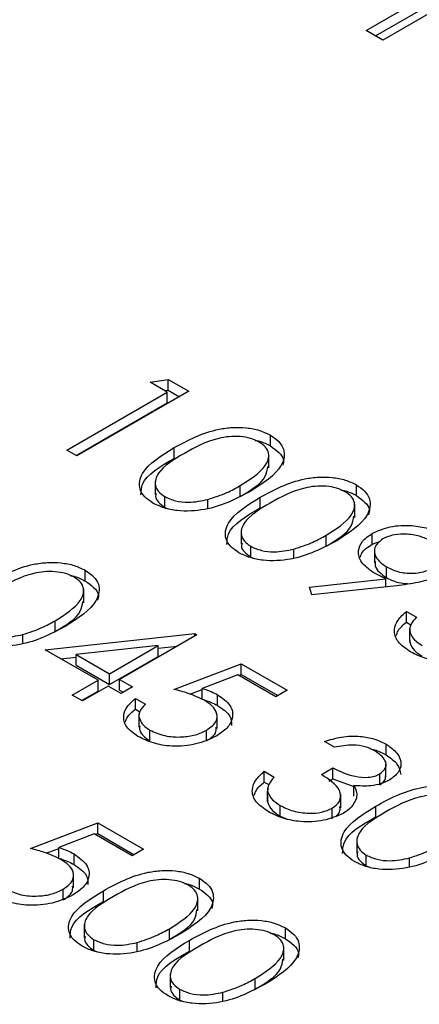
# Model space of a CAD drawing. Header units: inches. Extents: x 1802 to 2468, y -208 to -72.
# Tile 90 of 256: x 1861.429 to 1861.733, y -184.249 to -183.501. Entities that reach past the tile are written whole.
import ezdxf

# ---------------------------------------------------------------- set-up
doc = ezdxf.new("R2010")
doc.units = ezdxf.units.IN
doc.header["$LTSCALE"] = 0.5
doc.header["$MEASUREMENT"] = 0
doc.layers.add('SID-M-S', color=105, linetype='Continuous')

msp = doc.modelspace()

# ---------------------------------------------------------------- linework, layer by layer
at = {"layer": 'SID-M-S'}
for p, q in [((1861.69224, -183.50947), (1861.81916, -183.43621)), ((1861.69931, -183.51356), (1861.81916, -183.44437)), ((1861.83185, -183.44353), (1861.70493, -183.5168)), ((1861.70493, -183.5168), (1861.69224, -183.50947)), ((1861.52807, -183.77637), (1861.54175, -183.77422)), ((1861.54112, -183.7839), (1861.52807, -183.77637)), ((1861.54175, -183.77422), (1861.55744, -183.78327)), ((1861.54175, -183.78238), (1861.54175, -183.77422)), ((1861.46497, -183.82786), (1861.54112, -183.7839)), ((1861.55744, -183.78327), (1861.47259, -183.83226)), ((1861.53919, -183.78278), (1861.54175, -183.78238)), ((1861.54112, -183.79207), (1861.54112, -183.7839)), ((1861.54175, -183.78238), (1861.55037, -183.78736)), ((1861.47205, -183.83194), (1861.54112, -183.79207)), ((1861.61954, -183.82477), (1861.61954, -183.81661)), ((1861.47259, -183.83226), (1861.46497, -183.82786)), ((1861.54653, -183.83416), (1861.54653, -183.826)), ((1861.61832, -183.8414), (1861.61832, -183.8312)), ((1861.53196, -183.85148), (1861.53196, -183.86169)), ((1861.59661, -183.86303), (1861.59661, -183.85487)), ((1861.68481, -183.86245), (1861.68481, -183.85429)), ((1861.53929, -183.87139), (1861.53929, -183.86323)), ((1861.57206, -183.87193), (1861.57206, -183.86533)), ((1861.6118, -183.87184), (1861.6118, -183.86368)), ((1861.53929, -183.87139), (1861.54197, -183.87241)), ((1861.68359, -183.87908), (1861.68359, -183.86888)), ((1861.59723, -183.88916), (1861.59723, -183.89937)), ((1861.66188, -183.90071), (1861.66188, -183.89255)), ((1861.69681, -183.89939), (1861.69681, -183.89122)), ((1861.69681, -183.89939), (1861.70322, -183.89703)), ((1861.60456, -183.90907), (1861.60456, -183.90091)), ((1861.63733, -183.90961), (1861.63733, -183.90301)), ((1861.69862, -183.90329), (1861.69862, -183.9135)), ((1861.60456, -183.90907), (1861.60724, -183.91009)), ((1861.47893, -183.92729), (1861.47893, -183.91913)), ((1861.70777, -183.92469), (1861.70777, -183.91653)), ((1861.64915, -183.93181), (1861.70723, -183.92552)), ((1861.70723, -183.93167), (1861.70723, -183.92552)), ((1861.47772, -183.94393), (1861.47772, -183.93372)), ((1861.651, -183.93776), (1861.64915, -183.93181)), ((1861.71533, -183.93079), (1861.651, -183.93776)), ((1861.7228, -183.95032), (1861.73041, -183.95472)), ((1861.7228, -183.95849), (1861.7228, -183.95032)), ((1861.456, -183.96555), (1861.456, -183.95739)), ((1861.7228, -183.95849), (1861.72621, -183.96046)), ((1861.72524, -183.96318), (1861.72524, -183.97339)), ((1861.72533, -183.97349), (1861.72533, -183.96533)), ((1861.43146, -183.97446), (1861.43146, -183.96785)), ((1861.44839, -183.97937), (1861.56215, -183.96717)), ((1861.5637, -183.96806), (1861.50495, -184.00198)), ((1861.56215, -183.96717), (1861.5637, -183.96806)), ((1861.56215, -183.96896), (1861.56215, -183.96717)), ((1861.72553, -183.97239), (1861.72533, -183.97349)), ((1861.48864, -184.0026), (1861.44839, -183.97937)), ((1861.53419, -183.97631), (1861.47205, -183.98298)), ((1861.49734, -183.99758), (1861.53419, -183.97631)), ((1861.53419, -183.98447), (1861.53419, -183.97631)), ((1861.53419, -183.97833), (1861.54858, -183.97679)), ((1861.46031, -183.98626), (1861.47205, -183.985)), ((1861.47205, -183.98298), (1861.49734, -183.99758)), ((1861.47205, -183.99115), (1861.47205, -183.98298)), ((1861.49734, -184.00575), (1861.53419, -183.98447)), ((1861.47205, -183.99115), (1861.49734, -184.00575)), ((1861.54629, -184.00951), (1861.59742, -183.99004)), ((1861.59742, -183.99004), (1861.63223, -184.01014)), ((1861.59742, -183.99821), (1861.59742, -183.99004)), ((1861.46905, -184.01391), (1861.48864, -184.0026)), ((1861.48864, -184.01077), (1861.48864, -184.0026)), ((1861.49734, -184.00575), (1861.49734, -183.99758)), ((1861.50495, -184.00198), (1861.51474, -184.00763)), ((1861.50495, -184.01014), (1861.50495, -184.00198)), ((1861.59467, -183.9985), (1861.56778, -184.00875)), ((1861.62353, -184.01517), (1861.59467, -183.9985)), ((1861.59546, -183.99896), (1861.59742, -183.99821)), ((1861.59742, -183.99821), (1861.62516, -184.01422)), ((1861.49625, -184.007), (1861.47667, -184.01831)), ((1861.50604, -184.01265), (1861.49625, -184.007)), ((1861.50495, -184.01014), (1861.50767, -184.01171)), ((1861.51474, -184.00763), (1861.50604, -184.01265)), ((1861.55829, -184.01311), (1861.56778, -184.0095)), ((1861.56778, -184.01691), (1861.56778, -184.00875)), ((1861.63223, -184.01014), (1861.62353, -184.01517)), ((1861.47667, -184.01831), (1861.46905, -184.01391)), ((1861.47613, -184.01799), (1861.48864, -184.01077)), ((1861.51692, -184.01642), (1861.52454, -184.02082)), ((1861.51692, -184.02459), (1861.51692, -184.01642)), ((1861.57942, -184.02173), (1861.57942, -184.01357)), ((1861.51692, -184.02459), (1861.52025, -184.02651)), ((1861.51967, -184.02804), (1861.51967, -184.03825)), ((1861.57905, -184.03915), (1861.57905, -184.02895)), ((1861.52802, -184.04858), (1861.52802, -184.04041)), ((1861.57107, -184.04859), (1861.57107, -184.04042)), ((1861.66813, -184.05347), (1861.66052, -184.04908)), ((1861.70753, -184.05926), (1861.70753, -184.0511)), ((1861.65834, -184.0742), (1861.66704, -184.06917)), ((1861.66704, -184.07734), (1861.66704, -184.06917)), ((1861.70733, -184.07616), (1861.70733, -184.06595)), ((1861.61483, -184.07169), (1861.62244, -184.07608)), ((1861.61483, -184.07985), (1861.61483, -184.07169)), ((1861.66394, -184.07913), (1861.66704, -184.07734)), ((1861.66704, -184.07734), (1861.6829, -184.0833)), ((1861.70269, -184.08188), (1861.70269, -184.07372)), ((1861.61483, -184.07985), (1861.61824, -184.08182)), ((1861.61727, -184.08455), (1861.61727, -184.09475)), ((1861.6829, -184.09065), (1861.6829, -184.08249)), ((1861.61736, -184.09485), (1861.61736, -184.08669)), ((1861.67294, -184.0993), (1861.67294, -184.0891)), ((1861.61756, -184.09375), (1861.61736, -184.09485)), ((1861.62695, -184.10569), (1861.62695, -184.09752)), ((1861.6665, -184.1078), (1861.6665, -184.09963)), ((1861.69965, -184.10625), (1861.69965, -184.09808)), ((1861.62695, -184.10569), (1861.63178, -184.10775)), ((1861.43723, -184.13025), (1861.48836, -184.11078)), ((1861.48836, -184.11078), (1861.52318, -184.13088)), ((1861.48836, -184.11894), (1861.48836, -184.11078)), ((1861.48561, -184.11924), (1861.45872, -184.12948)), ((1861.51447, -184.1359), (1861.48561, -184.11924)), ((1861.4864, -184.11969), (1861.48836, -184.11894)), ((1861.48836, -184.11894), (1861.5161, -184.13496)), ((1861.45872, -184.13765), (1861.45872, -184.12948)), ((1861.68508, -184.12357), (1861.68508, -184.13377)), ((1861.44924, -184.13384), (1861.45872, -184.13023)), ((1861.47036, -184.14247), (1861.47036, -184.1343)), ((1861.52318, -184.13088), (1861.51447, -184.1359)), ((1861.6924, -184.14348), (1861.6924, -184.13531)), ((1861.72518, -184.14402), (1861.72518, -184.13741)), ((1861.6924, -184.14348), (1861.69508, -184.14449)), ((1861.46999, -184.15989), (1861.46999, -184.14968)), ((1861.56569, -184.16107), (1861.56569, -184.1529)), ((1861.46202, -184.16932), (1861.46202, -184.16116)), ((1861.49268, -184.17046), (1861.49268, -184.1623)), ((1861.56447, -184.1777), (1861.56447, -184.16749)), ((1861.47811, -184.18778), (1861.47811, -184.19799)), ((1861.54276, -184.19933), (1861.54276, -184.19116)), ((1861.63096, -184.19875), (1861.63096, -184.19058)), ((1861.48544, -184.20769), (1861.48544, -184.19952)), ((1861.51821, -184.20823), (1861.51821, -184.20162)), ((1861.55795, -184.20814), (1861.55795, -184.19998)), ((1861.48544, -184.20769), (1861.48812, -184.20871)), ((1861.62974, -184.21538), (1861.62974, -184.20517)), ((1861.54338, -184.22546), (1861.54338, -184.23567)), ((1861.60803, -184.23701), (1861.60803, -184.22884)), ((1861.55071, -184.24537), (1861.55071, -184.2372)), ((1861.58348, -184.24591), (1861.58348, -184.2393)), ((1861.55071, -184.24537), (1861.55339, -184.24639))]:
    msp.add_line(p, q, dxfattribs=at)
for points, knots in [([(1861.54653, -183.826), (1861.55699, -183.82034), (1861.57008, -183.81326), (1861.59074, -183.81046), (1861.60131, -183.81072), (1861.61149, -183.81266), (1861.61685, -183.81529), (1861.61954, -183.81661)], [0, 0, 0, 0, 0.498702, 0.624177, 0.749467, 0.874745, 1, 1, 1, 1]), ([(1861.61109, -183.82178), (1861.60895, -183.82077), (1861.60467, -183.81874), (1861.59652, -183.81749), (1861.58823, -183.81752), (1861.57229, -183.82025), (1861.56222, -183.82587), (1861.55418, -183.83037)], [0, 0, 0, 0, 0.125139, 0.250418, 0.375519, 0.500847, 1, 1, 1, 1]), ([(1861.59661, -183.85487), (1861.60417, -183.85014), (1861.6155, -183.84305), (1861.61922, -183.83173), (1861.6163, -183.8255), (1861.61282, -183.82302), (1861.61109, -183.82178)], [0, 0, 0, 0, 0.500072, 0.749021, 0.874598, 1, 1, 1, 1]), ([(1861.61954, -183.81661), (1861.62183, -183.81816), (1861.62643, -183.82128), (1861.6311, -183.82909), (1861.62842, -183.84388), (1861.61388, -183.85312), (1861.60419, -183.85928)], [0, 0, 0, 0, 0.1256001, 0.2511969, 0.5005813, 1, 1, 1, 1]), ([(1861.60805, -183.82054), (1861.6091, -183.82073), (1861.6135, -183.82151), (1861.61692, -183.82336), (1861.61954, -183.82477)], [0, 0, 0, 0, 0.237776, 1, 1, 1, 1]), ([(1861.53033, -183.8681), (1861.52806, -183.86656), (1861.52351, -183.86347), (1861.51894, -183.8557), (1861.52205, -183.84104), (1861.53673, -183.83202), (1861.54653, -183.826)], [0, 0, 0, 0, 0.125551, 0.25109, 0.50025, 1, 1, 1, 1]), ([(1861.55418, -183.83037), (1861.54631, -183.83499), (1861.53453, -183.8419), (1861.53109, -183.85329), (1861.53409, -183.8595), (1861.53756, -183.86199), (1861.53929, -183.86323)], [0, 0, 0, 0, 0.500291, 0.749086, 0.874606, 1, 1, 1, 1]), ([(1861.61954, -183.82477), (1861.62178, -183.82633), (1861.62626, -183.82944), (1861.63013, -183.83467), (1861.62925, -183.83805), (1861.62889, -183.83939)], [0, 0, 0, 0, 0.375879, 0.751748, 1, 1, 1, 1]), ([(1861.5212, -183.86196), (1861.52133, -183.85918), (1861.52188, -183.84823), (1861.536, -183.84017), (1861.54653, -183.83416)], [0, 0, 0, 0, 0.254367, 1, 1, 1, 1]), ([(1861.59661, -183.86303), (1861.60466, -183.85831), (1861.61589, -183.85173), (1861.6172, -183.84283), (1861.61757, -183.84032)], [0, 0, 0, 0, 0.717337, 1, 1, 1, 1]), ([(1861.6118, -183.86368), (1861.62226, -183.85802), (1861.63535, -183.85094), (1861.65601, -183.84814), (1861.66658, -183.8484), (1861.67676, -183.85034), (1861.68213, -183.85297), (1861.68481, -183.85429)], [0, 0, 0, 0, 0.498702, 0.624177, 0.749467, 0.874745, 1, 1, 1, 1]), ([(1861.60419, -183.85928), (1861.59353, -183.86489), (1861.57755, -183.87329), (1861.55195, -183.87475), (1861.53842, -183.87208), (1861.53303, -183.86943), (1861.53033, -183.8681)], [0, 0, 0, 0, 0.499407, 0.748743, 0.874372, 1, 1, 1, 1]), ([(1861.53279, -183.86074), (1861.53253, -183.86148), (1861.53172, -183.86378), (1861.53425, -183.86768), (1861.53761, -183.87015), (1861.53929, -183.87139)], [0, 0, 0, 0, 0.191677, 0.596042, 1, 1, 1, 1]), ([(1861.57206, -183.86533), (1861.57705, -183.86369), (1861.58597, -183.86077), (1861.59336, -183.85667), (1861.59661, -183.85487)], [0, 0, 0, 0, 0.559599, 1, 1, 1, 1]), ([(1861.67636, -183.85946), (1861.67422, -183.85845), (1861.66994, -183.85643), (1861.6618, -183.85517), (1861.65351, -183.8552), (1861.63756, -183.85793), (1861.62749, -183.86355), (1861.61945, -183.86805)], [0, 0, 0, 0, 0.125139, 0.250418, 0.375519, 0.500847, 1, 1, 1, 1]), ([(1861.66188, -183.89255), (1861.66944, -183.88782), (1861.68077, -183.88073), (1861.68449, -183.86941), (1861.68157, -183.86318), (1861.6781, -183.8607), (1861.67636, -183.85946)], [0, 0, 0, 0, 0.500072, 0.749021, 0.874598, 1, 1, 1, 1]), ([(1861.68481, -183.85429), (1861.6871, -183.85584), (1861.6917, -183.85896), (1861.69638, -183.86677), (1861.69369, -183.88156), (1861.67915, -183.8908), (1861.66946, -183.89696)], [0, 0, 0, 0, 0.1256, 0.251197, 0.500581, 1, 1, 1, 1]), ([(1861.67332, -183.85822), (1861.67437, -183.85841), (1861.67877, -183.85919), (1861.6822, -183.86104), (1861.68481, -183.86245)], [0, 0, 0, 0, 0.237776, 1, 1, 1, 1]), ([(1861.53929, -183.86323), (1861.5419, -183.8644), (1861.54712, -183.86674), (1861.55912, -183.86808), (1861.56716, -183.86637), (1861.57206, -183.86533)], [0, 0, 0, 0, 0.2802572, 0.5607811, 1, 1, 1, 1]), ([(1861.5956, -183.90578), (1861.59333, -183.90424), (1861.58878, -183.90115), (1861.58421, -183.89338), (1861.58732, -183.87872), (1861.602, -183.8697), (1861.6118, -183.86368)], [0, 0, 0, 0, 0.125551, 0.25109, 0.50025, 1, 1, 1, 1]), ([(1861.61945, -183.86805), (1861.61158, -183.87267), (1861.5998, -183.87958), (1861.59636, -183.89097), (1861.59936, -183.89718), (1861.60283, -183.89967), (1861.60456, -183.90091)], [0, 0, 0, 0, 0.5002912, 0.749086, 0.8746062, 1, 1, 1, 1]), ([(1861.68481, -183.86245), (1861.68705, -183.86401), (1861.69153, -183.86712), (1861.6954, -183.87235), (1861.69452, -183.87573), (1861.69417, -183.87707)], [0, 0, 0, 0, 0.375879, 0.751748, 1, 1, 1, 1]), ([(1861.58647, -183.89964), (1861.58661, -183.89686), (1861.58715, -183.88591), (1861.60127, -183.87785), (1861.6118, -183.87184)], [0, 0, 0, 0, 0.254367, 1, 1, 1, 1]), ([(1861.66188, -183.90071), (1861.66993, -183.89599), (1861.68116, -183.88941), (1861.68248, -183.88051), (1861.68285, -183.878)], [0, 0, 0, 0, 0.717337, 1, 1, 1, 1]), ([(1861.69681, -183.89122), (1861.70119, -183.88923), (1861.70995, -183.88524), (1861.72596, -183.88465), (1861.73975, -183.88699), (1861.74646, -183.8902), (1861.74981, -183.89181)], [0, 0, 0, 0, 0.279538, 0.558851, 0.779452, 1, 1, 1, 1]), ([(1861.66946, -183.89696), (1861.6588, -183.90257), (1861.64282, -183.91097), (1861.61722, -183.91243), (1861.6037, -183.90976), (1861.5983, -183.90711), (1861.5956, -183.90578)], [0, 0, 0, 0, 0.499407, 0.748743, 0.874372, 1, 1, 1, 1]), ([(1861.59806, -183.89842), (1861.5978, -183.89916), (1861.59699, -183.90147), (1861.59953, -183.90536), (1861.60288, -183.90783), (1861.60456, -183.90907)], [0, 0, 0, 0, 0.191677, 0.596042, 1, 1, 1, 1]), ([(1861.63733, -183.90301), (1861.64232, -183.90137), (1861.65125, -183.89845), (1861.65863, -183.89435), (1861.66188, -183.89255)], [0, 0, 0, 0, 0.559599, 1, 1, 1, 1]), ([(1861.69766, -183.92074), (1861.69428, -183.91832), (1861.68754, -183.91349), (1861.68568, -183.90469), (1861.68868, -183.89682), (1861.6941, -183.89309), (1861.69681, -183.89122)], [0, 0, 0, 0, 0.279814, 0.559489, 0.779635, 1, 1, 1, 1]), ([(1861.70485, -183.89537), (1861.70258, -183.89718), (1861.69803, -183.9008), (1861.69853, -183.90723), (1861.70183, -183.9126), (1861.70579, -183.91522), (1861.70777, -183.91653)], [0, 0, 0, 0, 0.278472, 0.558424, 0.779098, 1, 1, 1, 1]), ([(1861.74071, -183.89661), (1861.73781, -183.89523), (1861.73201, -183.89247), (1861.72151, -183.89135), (1861.71177, -183.89216), (1861.70715, -183.8943), (1861.70485, -183.89537)], [0, 0, 0, 0, 0.280092, 0.560011, 0.780131, 1, 1, 1, 1]), ([(1861.60456, -183.90091), (1861.60717, -183.90208), (1861.61239, -183.90442), (1861.62439, -183.90576), (1861.63243, -183.90405), (1861.63733, -183.90301)], [0, 0, 0, 0, 0.2802572, 0.5607811, 1, 1, 1, 1]), ([(1861.68788, -183.90919), (1861.6883, -183.90784), (1861.68948, -183.9041), (1861.69395, -183.90122), (1861.69681, -183.89939)], [0, 0, 0, 0, 0.35989, 1, 1, 1, 1]), ([(1861.40592, -183.92852), (1861.41638, -183.92286), (1861.42948, -183.91578), (1861.45013, -183.91298), (1861.4607, -183.91324), (1861.47088, -183.91518), (1861.47625, -183.91781), (1861.47893, -183.91913)], [0, 0, 0, 0, 0.498702, 0.624177, 0.749467, 0.874745, 1, 1, 1, 1]), ([(1861.69922, -183.91248), (1861.69909, -183.91358), (1861.69876, -183.91641), (1861.70195, -183.92077), (1861.70583, -183.92339), (1861.70777, -183.92469)], [0, 0, 0, 0, 0.240625, 0.620116, 1, 1, 1, 1]), ([(1861.47048, -183.9243), (1861.46834, -183.92329), (1861.46406, -183.92127), (1861.45592, -183.92001), (1861.44763, -183.92004), (1861.43168, -183.92277), (1861.42162, -183.9284), (1861.41357, -183.9329)], [0, 0, 0, 0, 0.1251388, 0.2504182, 0.3755189, 0.5008471, 1, 1, 1, 1]), ([(1861.47893, -183.91913), (1861.48123, -183.92069), (1861.48582, -183.9238), (1861.4905, -183.93161), (1861.48781, -183.94641), (1861.47328, -183.95564), (1861.46358, -183.9618)], [0, 0, 0, 0, 0.1256, 0.251197, 0.500581, 1, 1, 1, 1]), ([(1861.70723, -183.92552), (1861.70537, -183.92467), (1861.70205, -183.92317), (1861.699, -183.92148), (1861.69766, -183.92074)], [0, 0, 0, 0, 0.559944, 1, 1, 1, 1]), ([(1861.70777, -183.91653), (1861.7106, -183.91792), (1861.71625, -183.92069), (1861.72672, -183.9217), (1861.73618, -183.92056), (1861.74068, -183.91842), (1861.74292, -183.91735)], [0, 0, 0, 0, 0.280319, 0.55953, 0.779753, 1, 1, 1, 1]), ([(1861.456, -183.95739), (1861.46356, -183.95266), (1861.47489, -183.94557), (1861.47862, -183.93426), (1861.4757, -183.92802), (1861.47222, -183.92554), (1861.47048, -183.9243)], [0, 0, 0, 0, 0.500072, 0.749021, 0.874598, 1, 1, 1, 1]), ([(1861.46744, -183.92306), (1861.46849, -183.92325), (1861.47289, -183.92404), (1861.47632, -183.92589), (1861.47893, -183.92729)], [0, 0, 0, 0, 0.237776, 1, 1, 1, 1]), ([(1861.47893, -183.92729), (1861.48117, -183.92885), (1861.48565, -183.93196), (1861.48952, -183.93719), (1861.48864, -183.94057), (1861.48829, -183.94191)], [0, 0, 0, 0, 0.375879, 0.751748, 1, 1, 1, 1]), ([(1861.70777, -183.92469), (1861.71059, -183.92614), (1861.71584, -183.92882), (1861.7228, -183.92917), (1861.72601, -183.92934)], [0, 0, 0, 0, 0.5373059, 1, 1, 1, 1]), ([(1861.75003, -183.92204), (1861.74664, -183.92364), (1861.74106, -183.92627), (1861.73174, -183.92845), (1861.72363, -183.92982), (1861.7181, -183.93046), (1861.71533, -183.93079)], [0, 0, 0, 0, 0.339295, 0.559425, 0.779695, 1, 1, 1, 1]), ([(1861.456, -183.96555), (1861.46406, -183.96083), (1861.47529, -183.95426), (1861.4766, -183.94536), (1861.47697, -183.94284)], [0, 0, 0, 0, 0.717337, 1, 1, 1, 1]), ([(1861.72608, -183.98111), (1861.72252, -183.97866), (1861.71543, -183.97378), (1861.71276, -183.96472), (1861.716, -183.95669), (1861.72053, -183.95245), (1861.7228, -183.95032)], [0, 0, 0, 0, 0.279886, 0.558979, 0.779263, 1, 1, 1, 1]), ([(1861.43146, -183.96785), (1861.43645, -183.96621), (1861.44537, -183.96329), (1861.45275, -183.95919), (1861.456, -183.95739)], [0, 0, 0, 0, 0.5595988, 1, 1, 1, 1]), ([(1861.73041, -183.95472), (1861.72872, -183.95659), (1861.72571, -183.95993), (1861.72544, -183.96368), (1861.72533, -183.96533)], [0, 0, 0, 0, 0.560694, 1, 1, 1, 1]), ([(1861.46358, -183.9618), (1861.45292, -183.96741), (1861.43694, -183.97581), (1861.41134, -183.97728), (1861.39782, -183.9746), (1861.39242, -183.97195), (1861.38973, -183.97063)], [0, 0, 0, 0, 0.499407, 0.748743, 0.874372, 1, 1, 1, 1]), ([(1861.39868, -183.96575), (1861.40129, -183.96692), (1861.40651, -183.96926), (1861.41852, -183.9706), (1861.42655, -183.96889), (1861.43146, -183.96785)], [0, 0, 0, 0, 0.280257, 0.560781, 1, 1, 1, 1]), ([(1861.71522, -183.96863), (1861.7156, -183.96741), (1861.71674, -183.96373), (1861.72037, -183.96059), (1861.7228, -183.95849)], [0, 0, 0, 0, 0.331479, 1, 1, 1, 1]), ([(1861.72533, -183.96533), (1861.72624, -183.96761), (1861.72788, -183.97171), (1861.73276, -183.9748), (1861.73492, -183.97616)], [0, 0, 0, 0, 0.558748, 1, 1, 1, 1]), ([(1861.72533, -183.97349), (1861.72624, -183.97578), (1861.72788, -183.97988), (1861.73276, -183.98296), (1861.73492, -183.98433)], [0, 0, 0, 0, 0.558748, 1, 1, 1, 1]), ([(1861.78282, -183.98224), (1861.77804, -183.9843), (1861.76849, -183.9884), (1861.75137, -183.98909), (1861.7367, -183.98636), (1861.72962, -183.98286), (1861.72608, -183.98111)], [0, 0, 0, 0, 0.279304, 0.5588383, 0.779277, 1, 1, 1, 1]), ([(1861.56934, -184.01779), (1861.56538, -184.01594), (1861.55829, -184.01261), (1861.54996, -184.01046), (1861.54629, -184.00951)], [0, 0, 0, 0, 0.559416, 1, 1, 1, 1]), ([(1861.56778, -184.00875), (1861.57012, -184.00952), (1861.5743, -184.01089), (1861.57786, -184.01275), (1861.57942, -184.01357)], [0, 0, 0, 0, 0.560064, 1, 1, 1, 1]), ([(1861.51887, -184.04518), (1861.51561, -184.04287), (1861.50908, -184.03824), (1861.50735, -184.02974), (1861.51018, -184.02224), (1861.51467, -184.01836), (1861.51692, -184.01642)], [0, 0, 0, 0, 0.279625, 0.559019, 0.77938, 1, 1, 1, 1]), ([(1861.56778, -184.01691), (1861.57012, -184.01768), (1861.5743, -184.01905), (1861.57786, -184.02091), (1861.57942, -184.02173)], [0, 0, 0, 0, 0.560064, 1, 1, 1, 1]), ([(1861.57107, -184.04042), (1861.5737, -184.03855), (1861.57894, -184.0348), (1861.57959, -184.02782), (1861.57583, -184.022), (1861.57151, -184.0192), (1861.56934, -184.01779)], [0, 0, 0, 0, 0.279539, 0.558617, 0.779047, 1, 1, 1, 1]), ([(1861.57942, -184.01357), (1861.58305, -184.01616), (1861.5903, -184.02134), (1861.59158, -184.03089), (1861.58726, -184.03912), (1861.58133, -184.04304), (1861.57837, -184.04501)], [0, 0, 0, 0, 0.279688, 0.559025, 0.779292, 1, 1, 1, 1]), ([(1861.50945, -184.03415), (1861.50982, -184.03294), (1861.5109, -184.02943), (1861.51454, -184.0265), (1861.51692, -184.02459)], [0, 0, 0, 0, 0.3451473, 1, 1, 1, 1]), ([(1861.52454, -184.02082), (1861.52279, -184.02258), (1861.51932, -184.0261), (1861.51965, -184.03189), (1861.52272, -184.03678), (1861.52625, -184.0392), (1861.52802, -184.04041)], [0, 0, 0, 0, 0.28005, 0.559166, 0.779583, 1, 1, 1, 1]), ([(1861.57942, -184.02173), (1861.58325, -184.02431), (1861.58983, -184.02875), (1861.58994, -184.03451), (1861.58999, -184.03692)], [0, 0, 0, 0, 0.581865, 1, 1, 1, 1]), ([(1861.52026, -184.03722), (1861.52015, -184.03829), (1861.51988, -184.04093), (1861.52282, -184.04495), (1861.52629, -184.04737), (1861.52802, -184.04858)], [0, 0, 0, 0, 0.251787, 0.625894, 1, 1, 1, 1]), ([(1861.52802, -184.04041), (1861.53157, -184.04203), (1861.53868, -184.04527), (1861.55156, -184.04602), (1861.56297, -184.04441), (1861.56837, -184.04175), (1861.57107, -184.04042)], [0, 0, 0, 0, 0.279617, 0.559357, 0.779559, 1, 1, 1, 1]), ([(1861.57107, -184.04859), (1861.57388, -184.04672), (1861.57849, -184.04365), (1861.57839, -184.03966), (1861.57836, -184.0381)], [0, 0, 0, 0, 0.608372, 1, 1, 1, 1]), ([(1861.57837, -184.04501), (1861.57347, -184.04726), (1861.56368, -184.05176), (1861.54582, -184.05327), (1861.53006, -184.05073), (1861.52261, -184.04703), (1861.51887, -184.04518)], [0, 0, 0, 0, 0.279864, 0.559271, 0.779424, 1, 1, 1, 1]), ([(1861.66052, -184.04908), (1861.66476, -184.04776), (1861.67323, -184.04512), (1861.68692, -184.0447), (1861.69891, -184.04684), (1861.70466, -184.04968), (1861.70753, -184.0511)], [0, 0, 0, 0, 0.280288, 0.55968, 0.779747, 1, 1, 1, 1]), ([(1861.69893, -184.05618), (1861.69655, -184.05501), (1861.69179, -184.05267), (1861.68054, -184.05107), (1861.67284, -184.05256), (1861.66813, -184.05347)], [0, 0, 0, 0, 0.280636, 0.560364, 1, 1, 1, 1]), ([(1861.69584, -184.05489), (1861.69674, -184.05504), (1861.70127, -184.0558), (1861.70475, -184.05772), (1861.70753, -184.05926)], [0, 0, 0, 0, 0.199798, 1, 1, 1, 1]), ([(1861.70753, -184.0511), (1861.7106, -184.05329), (1861.71673, -184.05769), (1861.7195, -184.06558), (1861.71731, -184.07286), (1861.71262, -184.07638), (1861.71027, -184.07813)], [0, 0, 0, 0, 0.280085, 0.559868, 0.780099, 1, 1, 1, 1]), ([(1861.70269, -184.07372), (1861.70448, -184.07219), (1861.70808, -184.06911), (1861.70708, -184.06219), (1861.70202, -184.05846), (1861.69893, -184.05618)], [0, 0, 0, 0, 0.278859, 0.5600742, 1, 1, 1, 1]), ([(1861.70753, -184.05926), (1861.71069, -184.06146), (1861.71692, -184.06579), (1861.71805, -184.07137), (1861.7186, -184.07413)], [0, 0, 0, 0, 0.50696, 1, 1, 1, 1]), ([(1861.66704, -184.06917), (1861.67228, -184.07168), (1861.68013, -184.07545), (1861.69214, -184.07663), (1861.69877, -184.07559), (1861.70138, -184.07434), (1861.70269, -184.07372)], [0, 0, 0, 0, 0.499418, 0.749016, 0.874544, 1, 1, 1, 1]), ([(1861.61811, -184.10247), (1861.61456, -184.10002), (1861.60746, -184.09514), (1861.60479, -184.08608), (1861.60803, -184.07805), (1861.61256, -184.07381), (1861.61483, -184.07169)], [0, 0, 0, 0, 0.279886, 0.558979, 0.779263, 1, 1, 1, 1]), ([(1861.62244, -184.07608), (1861.62075, -184.07795), (1861.61774, -184.08129), (1861.61748, -184.08504), (1861.61736, -184.08669)], [0, 0, 0, 0, 0.560694, 1, 1, 1, 1]), ([(1861.6665, -184.09963), (1861.66786, -184.09871), (1861.67057, -184.09686), (1861.67328, -184.09224), (1861.67269, -184.08346), (1861.66408, -184.0779), (1861.65834, -184.0742)], [0, 0, 0, 0, 0.125587, 0.251191, 0.500605, 1, 1, 1, 1]), ([(1861.70269, -184.08188), (1861.70472, -184.08036), (1861.70749, -184.07829), (1861.707, -184.07581), (1861.70687, -184.07515)], [0, 0, 0, 0, 0.735871, 1, 1, 1, 1]), ([(1861.60725, -184.08999), (1861.60763, -184.08877), (1861.60877, -184.08509), (1861.6124, -184.08195), (1861.61483, -184.07985)], [0, 0, 0, 0, 0.331479, 1, 1, 1, 1]), ([(1861.71027, -184.07813), (1861.70817, -184.07918), (1861.70398, -184.08129), (1861.69441, -184.08328), (1861.68726, -184.08279), (1861.6829, -184.08249)], [0, 0, 0, 0, 0.280508, 0.560792, 1, 1, 1, 1]), ([(1861.6829, -184.08249), (1861.68385, -184.08423), (1861.68554, -184.08733), (1861.68506, -184.09056), (1861.68486, -184.09198)], [0, 0, 0, 0, 0.559795, 1, 1, 1, 1]), ([(1861.69965, -184.09808), (1861.71011, -184.09242), (1861.7232, -184.08534), (1861.74385, -184.08255), (1861.75442, -184.0828), (1861.76461, -184.08474), (1861.76997, -184.08738), (1861.77265, -184.08869)], [0, 0, 0, 0, 0.498702, 0.624177, 0.749467, 0.874745, 1, 1, 1, 1]), ([(1861.61736, -184.08669), (1861.61827, -184.08898), (1861.61991, -184.09307), (1861.62479, -184.09616), (1861.62695, -184.09752)], [0, 0, 0, 0, 0.558748, 1, 1, 1, 1]), ([(1861.68486, -184.09198), (1861.68389, -184.09442), (1861.68215, -184.09878), (1861.67708, -184.10213), (1861.67485, -184.10361)], [0, 0, 0, 0, 0.559419, 1, 1, 1, 1]), ([(1861.7642, -184.09386), (1861.76206, -184.09285), (1861.75778, -184.09083), (1861.74964, -184.08957), (1861.74135, -184.0896), (1861.7254, -184.09233), (1861.71534, -184.09796), (1861.70729, -184.10246)], [0, 0, 0, 0, 0.125139, 0.250418, 0.375519, 0.500847, 1, 1, 1, 1]), ([(1861.61736, -184.09485), (1861.61827, -184.09714), (1861.61991, -184.10124), (1861.62479, -184.10433), (1861.62695, -184.10569)], [0, 0, 0, 0, 0.558748, 1, 1, 1, 1]), ([(1861.62695, -184.09752), (1861.63009, -184.09911), (1861.63635, -184.10227), (1861.64786, -184.10383), (1861.65873, -184.10313), (1861.66391, -184.1008), (1861.6665, -184.09963)], [0, 0, 0, 0, 0.280599, 0.560151, 0.780303, 1, 1, 1, 1]), ([(1861.66948, -184.10549), (1861.66974, -184.10529), (1861.67127, -184.10415), (1861.67276, -184.10164), (1861.67236, -184.09937), (1861.67218, -184.0983)], [0, 0, 0, 0, 0.095862, 0.573701, 1, 1, 1, 1]), ([(1861.68345, -184.14019), (1861.68117, -184.13864), (1861.67662, -184.13555), (1861.67205, -184.12778), (1861.67517, -184.11312), (1861.68985, -184.1041), (1861.69965, -184.09808)], [0, 0, 0, 0, 0.125551, 0.25109, 0.50025, 1, 1, 1, 1]), ([(1861.67485, -184.10361), (1861.67007, -184.10566), (1861.66052, -184.10977), (1861.64341, -184.11045), (1861.62873, -184.10772), (1861.62165, -184.10422), (1861.61811, -184.10247)], [0, 0, 0, 0, 0.279304, 0.558838, 0.779277, 1, 1, 1, 1]), ([(1861.67431, -184.13405), (1861.67445, -184.13126), (1861.67499, -184.12031), (1861.68911, -184.11226), (1861.69965, -184.10625)], [0, 0, 0, 0, 0.254367, 1, 1, 1, 1]), ([(1861.70729, -184.10246), (1861.69943, -184.10707), (1861.68764, -184.11398), (1861.68421, -184.12537), (1861.68721, -184.13159), (1861.69067, -184.13407), (1861.6924, -184.13531)], [0, 0, 0, 0, 0.500291, 0.749086, 0.874606, 1, 1, 1, 1]), ([(1861.45872, -184.12948), (1861.46106, -184.13025), (1861.46524, -184.13162), (1861.4688, -184.13348), (1861.47036, -184.1343)], [0, 0, 0, 0, 0.560064, 1, 1, 1, 1]), ([(1861.72518, -184.13741), (1861.73017, -184.13578), (1861.73909, -184.13286), (1861.74647, -184.12876), (1861.74972, -184.12695)], [0, 0, 0, 0, 0.5595988, 1, 1, 1, 1]), ([(1861.46028, -184.13853), (1861.45632, -184.13667), (1861.44923, -184.13335), (1861.4409, -184.13119), (1861.43723, -184.13025)], [0, 0, 0, 0, 0.559416, 1, 1, 1, 1]), ([(1861.45872, -184.13765), (1861.46106, -184.13841), (1861.46524, -184.13979), (1861.4688, -184.14165), (1861.47036, -184.14247)], [0, 0, 0, 0, 0.560064, 1, 1, 1, 1]), ([(1861.47036, -184.1343), (1861.47399, -184.13689), (1861.48124, -184.14207), (1861.48252, -184.15163), (1861.4782, -184.15986), (1861.47228, -184.16378), (1861.46931, -184.16574)], [0, 0, 0, 0, 0.279688, 0.559025, 0.779292, 1, 1, 1, 1]), ([(1861.7573, -184.13137), (1861.74664, -184.13697), (1861.73067, -184.14537), (1861.70506, -184.14684), (1861.69154, -184.14416), (1861.68614, -184.14151), (1861.68345, -184.14019)], [0, 0, 0, 0, 0.499407, 0.748743, 0.874372, 1, 1, 1, 1]), ([(1861.68591, -184.13282), (1861.68565, -184.13356), (1861.68484, -184.13587), (1861.68737, -184.13976), (1861.69073, -184.14224), (1861.6924, -184.14348)], [0, 0, 0, 0, 0.191677, 0.596042, 1, 1, 1, 1]), ([(1861.6924, -184.13531), (1861.69501, -184.13648), (1861.70023, -184.13882), (1861.71224, -184.14016), (1861.72027, -184.13845), (1861.72518, -184.13741)], [0, 0, 0, 0, 0.2802572, 0.5607811, 1, 1, 1, 1]), ([(1861.46202, -184.16116), (1861.46464, -184.15928), (1861.46988, -184.15553), (1861.47053, -184.14855), (1861.46677, -184.14274), (1861.46245, -184.13993), (1861.46028, -184.13853)], [0, 0, 0, 0, 0.279539, 0.558617, 0.779047, 1, 1, 1, 1]), ([(1861.47036, -184.14247), (1861.47419, -184.14505), (1861.48077, -184.14948), (1861.48089, -184.15525), (1861.48093, -184.15766)], [0, 0, 0, 0, 0.581865, 1, 1, 1, 1]), ([(1861.49268, -184.1623), (1861.50314, -184.15664), (1861.51623, -184.14955), (1861.53689, -184.14676), (1861.54746, -184.14702), (1861.55764, -184.14896), (1861.563, -184.15159), (1861.56569, -184.1529)], [0, 0, 0, 0, 0.498702, 0.624177, 0.749467, 0.874745, 1, 1, 1, 1]), ([(1861.46202, -184.16932), (1861.46482, -184.16745), (1861.46943, -184.16439), (1861.46934, -184.1604), (1861.4693, -184.15884)], [0, 0, 0, 0, 0.608372, 1, 1, 1, 1]), ([(1861.55724, -184.15808), (1861.5551, -184.15706), (1861.55082, -184.15504), (1861.54268, -184.15379), (1861.53439, -184.15382), (1861.51844, -184.15654), (1861.50837, -184.16217), (1861.50033, -184.16667)], [0, 0, 0, 0, 0.1251388, 0.2504182, 0.3755189, 0.5008471, 1, 1, 1, 1]), ([(1861.54276, -184.19116), (1861.55032, -184.18643), (1861.56165, -184.17935), (1861.56537, -184.16803), (1861.56245, -184.16179), (1861.55898, -184.15931), (1861.55724, -184.15808)], [0, 0, 0, 0, 0.5000715, 0.7490206, 0.8745985, 1, 1, 1, 1]), ([(1861.56569, -184.1529), (1861.56798, -184.15446), (1861.57258, -184.15758), (1861.57725, -184.16539), (1861.57457, -184.18018), (1861.56003, -184.18942), (1861.55034, -184.19558)], [0, 0, 0, 0, 0.1256, 0.251197, 0.500581, 1, 1, 1, 1]), ([(1861.5542, -184.15684), (1861.55525, -184.15702), (1861.55965, -184.15781), (1861.56308, -184.15966), (1861.56569, -184.16107)], [0, 0, 0, 0, 0.237776, 1, 1, 1, 1]), ([(1861.46931, -184.16574), (1861.46441, -184.16799), (1861.45462, -184.1725), (1861.43676, -184.17401), (1861.42101, -184.17146), (1861.41355, -184.16777), (1861.40982, -184.16592)], [0, 0, 0, 0, 0.279864, 0.559271, 0.779424, 1, 1, 1, 1]), ([(1861.41896, -184.16115), (1861.42251, -184.16277), (1861.42962, -184.16601), (1861.44251, -184.16675), (1861.45391, -184.16514), (1861.45932, -184.16249), (1861.46202, -184.16116)], [0, 0, 0, 0, 0.279617, 0.559357, 0.779559, 1, 1, 1, 1]), ([(1861.47648, -184.2044), (1861.47421, -184.20285), (1861.46966, -184.19976), (1861.46509, -184.192), (1861.4682, -184.17733), (1861.48288, -184.16831), (1861.49268, -184.1623)], [0, 0, 0, 0, 0.125551, 0.25109, 0.50025, 1, 1, 1, 1]), ([(1861.50033, -184.16667), (1861.49246, -184.17129), (1861.48068, -184.1782), (1861.47724, -184.18959), (1861.48024, -184.1958), (1861.48371, -184.19828), (1861.48544, -184.19952)], [0, 0, 0, 0, 0.500291, 0.749086, 0.874606, 1, 1, 1, 1]), ([(1861.56569, -184.16107), (1861.56793, -184.16263), (1861.57241, -184.16574), (1861.57628, -184.17097), (1861.5754, -184.17435), (1861.57505, -184.17569)], [0, 0, 0, 0, 0.375879, 0.751748, 1, 1, 1, 1]), ([(1861.46735, -184.19826), (1861.46749, -184.19548), (1861.46803, -184.18453), (1861.48215, -184.17647), (1861.49268, -184.17046)], [0, 0, 0, 0, 0.2543671, 1, 1, 1, 1]), ([(1861.54276, -184.19933), (1861.55081, -184.19461), (1861.56204, -184.18803), (1861.56335, -184.17913), (1861.56373, -184.17662)], [0, 0, 0, 0, 0.717337, 1, 1, 1, 1]), ([(1861.55795, -184.19998), (1861.56841, -184.19432), (1861.5815, -184.18723), (1861.60216, -184.18444), (1861.61273, -184.1847), (1861.62291, -184.18664), (1861.62828, -184.18927), (1861.63096, -184.19058)], [0, 0, 0, 0, 0.498702, 0.624177, 0.749467, 0.874745, 1, 1, 1, 1]), ([(1861.55034, -184.19558), (1861.53968, -184.20118), (1861.5237, -184.20959), (1861.4981, -184.21105), (1861.48458, -184.20837), (1861.47918, -184.20572), (1861.47648, -184.2044)], [0, 0, 0, 0, 0.499407, 0.748743, 0.874372, 1, 1, 1, 1]), ([(1861.47894, -184.19703), (1861.47868, -184.19778), (1861.47787, -184.20008), (1861.48041, -184.20397), (1861.48376, -184.20645), (1861.48544, -184.20769)], [0, 0, 0, 0, 0.191677, 0.596042, 1, 1, 1, 1]), ([(1861.51821, -184.20162), (1861.5232, -184.19999), (1861.53213, -184.19707), (1861.53951, -184.19297), (1861.54276, -184.19116)], [0, 0, 0, 0, 0.559599, 1, 1, 1, 1]), ([(1861.62251, -184.19576), (1861.62037, -184.19475), (1861.61609, -184.19272), (1861.60795, -184.19147), (1861.59966, -184.1915), (1861.58371, -184.19422), (1861.57365, -184.19985), (1861.5656, -184.20435)], [0, 0, 0, 0, 0.125139, 0.250418, 0.375519, 0.500847, 1, 1, 1, 1]), ([(1861.60803, -184.22884), (1861.61559, -184.22411), (1861.62692, -184.21703), (1861.63065, -184.20571), (1861.62772, -184.19947), (1861.62425, -184.19699), (1861.62251, -184.19576)], [0, 0, 0, 0, 0.500072, 0.749021, 0.874598, 1, 1, 1, 1]), ([(1861.63096, -184.19058), (1861.63326, -184.19214), (1861.63785, -184.19526), (1861.64253, -184.20307), (1861.63984, -184.21786), (1861.6253, -184.2271), (1861.61561, -184.23326)], [0, 0, 0, 0, 0.1256, 0.251197, 0.500581, 1, 1, 1, 1]), ([(1861.61947, -184.19452), (1861.62052, -184.1947), (1861.62492, -184.19549), (1861.62835, -184.19734), (1861.63096, -184.19875)], [0, 0, 0, 0, 0.237776, 1, 1, 1, 1]), ([(1861.48544, -184.19952), (1861.48805, -184.20069), (1861.49327, -184.20304), (1861.50527, -184.20437), (1861.51331, -184.20267), (1861.51821, -184.20162)], [0, 0, 0, 0, 0.280257, 0.560781, 1, 1, 1, 1]), ([(1861.54175, -184.24208), (1861.53948, -184.24054), (1861.53493, -184.23744), (1861.53036, -184.22968), (1861.53347, -184.21501), (1861.54815, -184.20599), (1861.55795, -184.19998)], [0, 0, 0, 0, 0.125551, 0.25109, 0.50025, 1, 1, 1, 1]), ([(1861.5656, -184.20435), (1861.55773, -184.20897), (1861.54595, -184.21588), (1861.54251, -184.22727), (1861.54551, -184.23348), (1861.54898, -184.23596), (1861.55071, -184.2372)], [0, 0, 0, 0, 0.5002912, 0.749086, 0.8746062, 1, 1, 1, 1]), ([(1861.63096, -184.19875), (1861.6332, -184.20031), (1861.63768, -184.20342), (1861.64155, -184.20865), (1861.64067, -184.21203), (1861.64032, -184.21337)], [0, 0, 0, 0, 0.375879, 0.751748, 1, 1, 1, 1]), ([(1861.53262, -184.23594), (1861.53276, -184.23316), (1861.5333, -184.22221), (1861.54742, -184.21415), (1861.55795, -184.20814)], [0, 0, 0, 0, 0.254367, 1, 1, 1, 1]), ([(1861.60803, -184.23701), (1861.61608, -184.23229), (1861.62731, -184.22571), (1861.62863, -184.21681), (1861.629, -184.2143)], [0, 0, 0, 0, 0.717337, 1, 1, 1, 1]), ([(1861.61561, -184.23326), (1861.60495, -184.23887), (1861.58897, -184.24727), (1861.56337, -184.24873), (1861.54985, -184.24605), (1861.54445, -184.24341), (1861.54175, -184.24208)], [0, 0, 0, 0, 0.499407, 0.748743, 0.874372, 1, 1, 1, 1]), ([(1861.54421, -184.23471), (1861.54395, -184.23546), (1861.54314, -184.23776), (1861.54568, -184.24165), (1861.54903, -184.24413), (1861.55071, -184.24537)], [0, 0, 0, 0, 0.191677, 0.596042, 1, 1, 1, 1]), ([(1861.58348, -184.2393), (1861.58848, -184.23767), (1861.5974, -184.23475), (1861.60478, -184.23065), (1861.60803, -184.22884)], [0, 0, 0, 0, 0.559599, 1, 1, 1, 1]), ([(1861.55071, -184.2372), (1861.55332, -184.23837), (1861.55854, -184.24072), (1861.57055, -184.24205), (1861.57858, -184.24035), (1861.58348, -184.2393)], [0, 0, 0, 0, 0.280257, 0.560781, 1, 1, 1, 1])]:
    msp.add_open_spline(points, degree=3, knots=knots, dxfattribs=at)

doc.saveas('drawing.dxf')
